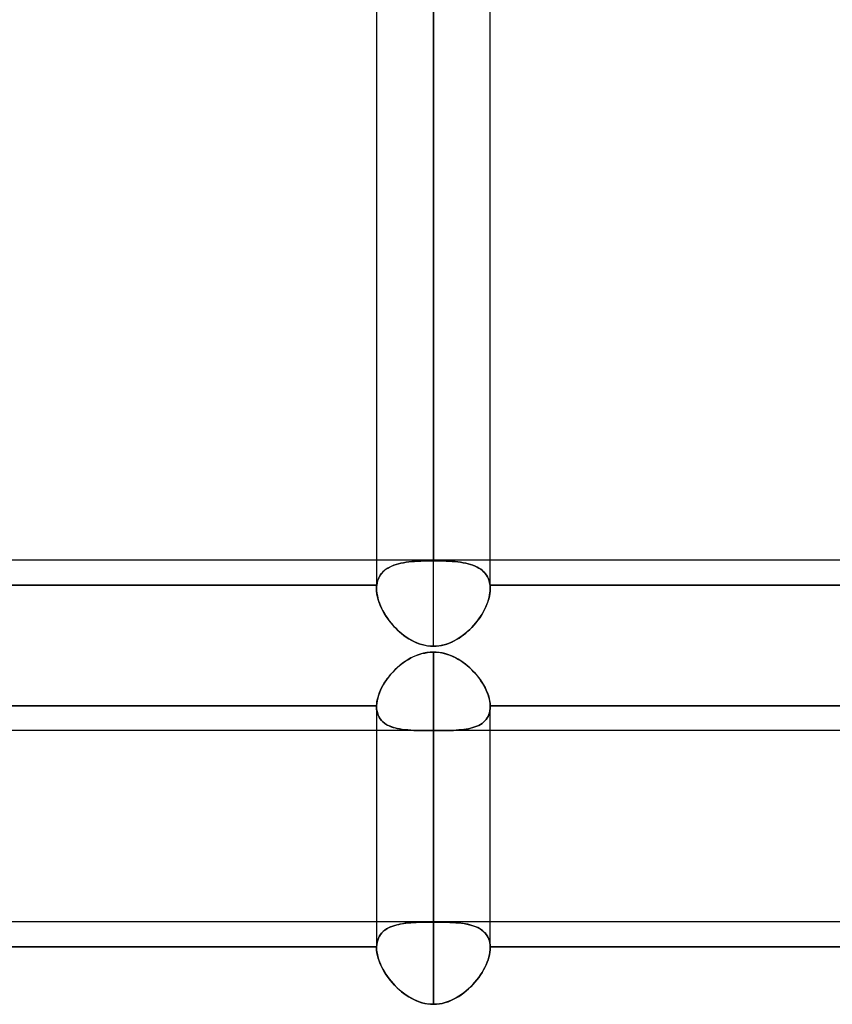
# Model space of a CAD drawing. Header units: millimetres. Extents: x -81 to 97, y -215 to 215.
# Tile 70 of 74: x 11 to 22, y 116 to 129. Entities that reach past the tile are written whole.
import ezdxf

# ---------------------------------------------------------------- set-up
doc = ezdxf.new("R2010")
doc.units = ezdxf.units.MM
doc.layers.add('MAIN-1', color=7, linetype='Continuous')
doc.layers.add('MAIN-2', color=7, linetype='Continuous')

msp = doc.modelspace()

# ---------------------------------------------------------------- linework, layer by layer
at = {"layer": 'MAIN-1'}
for p, q in [((16.456, 122.187), (16.456, 168.512)), ((15.694, 167.75), (15.694, 122.187)), ((17.219, 122.187), (17.219, 167.75)), ((25.256, 122.187), (1.716, 122.187)), ((16.227, 120.909), (16.264, 120.922)), ((16.264, 120.922), (16.301, 120.934)), ((16.301, 120.934), (16.34, 120.942)), ((16.34, 120.942), (16.378, 120.949)), ((16.378, 120.949), (16.417, 120.953)), ((16.417, 120.953), (16.456, 120.954)), ((16.456, 120.954), (16.5, 120.952)), ((16.456, 117.335), (16.456, 120.954)), ((16.5, 120.952), (16.545, 120.947)), ((16.545, 120.947), (16.589, 120.939)), ((16.589, 120.939), (16.632, 120.928)), ((16.632, 120.928), (16.675, 120.913)), ((16.675, 120.913), (16.716, 120.896)), ((15.994, 120.766), (16.024, 120.791)), ((16.024, 120.791), (16.055, 120.814)), ((16.055, 120.814), (16.088, 120.836)), ((16.088, 120.836), (16.121, 120.857)), ((16.121, 120.857), (16.155, 120.876)), ((16.155, 120.876), (16.19, 120.893)), ((16.19, 120.893), (16.227, 120.909)), ((16.716, 120.896), (16.756, 120.877)), ((16.756, 120.877), (16.795, 120.855)), ((16.795, 120.855), (16.833, 120.831)), ((16.833, 120.831), (16.87, 120.805)), ((16.87, 120.805), (16.905, 120.777)), ((15.861, 120.628), (15.885, 120.657)), ((15.885, 120.657), (15.91, 120.686)), ((15.91, 120.686), (15.937, 120.713)), ((15.937, 120.713), (15.965, 120.74)), ((15.965, 120.74), (15.994, 120.766)), ((16.905, 120.777), (16.939, 120.748)), ((16.939, 120.748), (16.971, 120.718)), ((16.971, 120.718), (17.002, 120.686)), ((17.002, 120.686), (17.031, 120.653)), ((17.031, 120.653), (17.058, 120.619)), ((15.779, 120.506), (15.797, 120.537)), ((15.797, 120.537), (15.817, 120.567)), ((15.817, 120.567), (15.838, 120.598)), ((15.838, 120.598), (15.861, 120.628)), ((17.058, 120.619), (17.084, 120.585)), ((17.084, 120.585), (17.107, 120.549)), ((17.107, 120.549), (17.129, 120.514)), ((15.722, 120.381), (15.734, 120.412)), ((15.734, 120.412), (15.747, 120.444)), ((15.747, 120.444), (15.762, 120.475)), ((15.762, 120.475), (15.779, 120.506)), ((17.129, 120.514), (17.149, 120.478)), ((17.149, 120.478), (17.166, 120.442)), ((17.166, 120.442), (17.181, 120.406)), ((17.181, 120.406), (17.194, 120.37)), ((15.694, 120.235), (15.696, 120.263)), ((15.696, 120.263), (15.699, 120.292)), ((15.699, 120.292), (15.705, 120.321)), ((15.705, 120.321), (15.713, 120.351)), ((15.713, 120.351), (15.722, 120.381)), ((17.194, 120.37), (17.204, 120.335)), ((17.204, 120.335), (17.211, 120.301)), ((17.211, 120.301), (17.216, 120.267)), ((17.216, 120.267), (17.219, 120.235)), ((8.419, 120.235), (15.694, 120.235)), ((15.694, 120.233), (15.694, 120.235)), ((15.694, 120.232), (15.694, 120.233)), ((15.694, 120.23), (15.694, 120.232)), ((15.694, 120.228), (15.694, 120.23)), ((15.694, 120.227), (15.694, 120.228)), ((15.694, 120.225), (15.694, 120.227)), ((15.694, 120.224), (15.694, 120.225)), ((15.694, 120.224), (15.694, 117.335)), ((17.219, 120.235), (17.219, 120.233)), ((17.219, 120.235), (24.494, 120.235)), ((17.219, 120.233), (17.219, 120.231)), ((17.219, 120.231), (17.219, 120.229)), ((17.219, 120.229), (17.219, 120.227)), ((17.219, 120.227), (17.219, 120.225)), ((17.219, 120.225), (17.219, 120.224)), ((17.219, 117.335), (17.219, 120.224)), ((15.694, 119.9), (8.419, 119.9)), ((24.494, 119.9), (17.219, 119.9)), ((25.256, 117.335), (1.716, 117.335))]:
    msp.add_line(p, q, dxfattribs=at)
at = {"layer": 'MAIN-2'}
for p, q in [((16.456, 168.512), (16.456, 122.179)), ((16.456, 121.033), (16.456, 166.988)), ((15.694, 122.187), (15.694, 121.807)), ((15.869, 122.095), (15.896, 122.108)), ((15.897, 122.109), (15.87, 122.096)), ((15.896, 122.108), (15.925, 122.12)), ((15.926, 122.12), (15.897, 122.109)), ((15.925, 122.12), (15.955, 122.13)), ((15.956, 122.13), (15.926, 122.12)), ((15.955, 122.13), (15.987, 122.139)), ((15.988, 122.139), (15.956, 122.13)), ((15.987, 122.139), (16.02, 122.147)), ((16.021, 122.147), (15.988, 122.139)), ((16.02, 122.147), (16.054, 122.153)), ((16.055, 122.154), (16.021, 122.147)), ((16.054, 122.153), (16.09, 122.159)), ((16.091, 122.159), (16.055, 122.154)), ((16.09, 122.159), (16.127, 122.164)), ((16.128, 122.164), (16.091, 122.159)), ((16.127, 122.164), (16.165, 122.168)), ((16.166, 122.168), (16.128, 122.164)), ((16.165, 122.168), (16.204, 122.171)), ((16.205, 122.171), (16.166, 122.168)), ((16.204, 122.171), (16.244, 122.174)), ((16.245, 122.174), (16.205, 122.171)), ((16.244, 122.174), (16.286, 122.176)), ((16.286, 122.176), (16.245, 122.174)), ((16.328, 122.177), (16.286, 122.176)), ((16.286, 122.176), (16.328, 122.177)), ((16.37, 122.178), (16.328, 122.177)), ((16.328, 122.177), (16.37, 122.178)), ((16.413, 122.179), (16.37, 122.178)), ((16.37, 122.178), (16.413, 122.179)), ((16.456, 122.179), (16.413, 122.179)), ((16.413, 122.179), (16.456, 122.179)), ((16.456, 122.179), (16.499, 122.179)), ((16.499, 122.179), (16.456, 122.179)), ((16.499, 122.179), (16.541, 122.178)), ((16.542, 122.178), (16.499, 122.179)), ((16.541, 122.178), (16.584, 122.177)), ((16.584, 122.177), (16.542, 122.178)), ((16.584, 122.177), (16.626, 122.176)), ((16.626, 122.176), (16.584, 122.177)), ((16.626, 122.176), (16.667, 122.174)), ((16.667, 122.174), (16.626, 122.176)), ((16.667, 122.174), (16.707, 122.171)), ((16.707, 122.171), (16.667, 122.174)), ((16.707, 122.171), (16.746, 122.168)), ((16.747, 122.168), (16.707, 122.171)), ((16.746, 122.168), (16.784, 122.164)), ((16.785, 122.164), (16.747, 122.168)), ((16.784, 122.164), (16.82, 122.16)), ((16.822, 122.159), (16.785, 122.164)), ((16.82, 122.16), (16.856, 122.154)), ((16.857, 122.154), (16.822, 122.159)), ((16.856, 122.154), (16.891, 122.147)), ((16.892, 122.147), (16.857, 122.154)), ((16.891, 122.147), (16.924, 122.139)), ((16.925, 122.139), (16.892, 122.147)), ((16.924, 122.139), (16.955, 122.131)), ((16.956, 122.13), (16.925, 122.139)), ((16.955, 122.131), (16.986, 122.12)), ((16.987, 122.12), (16.956, 122.13)), ((16.986, 122.12), (17.015, 122.109)), ((17.016, 122.109), (16.987, 122.12)), ((17.015, 122.109), (17.042, 122.096)), ((17.043, 122.096), (17.016, 122.109)), ((17.219, 121.807), (17.219, 122.187)), ((15.729, 121.962), (15.743, 121.986)), ((15.744, 121.987), (15.73, 121.963)), ((15.743, 121.986), (15.759, 122.008)), ((15.76, 122.009), (15.744, 121.987)), ((15.759, 122.008), (15.778, 122.029)), ((15.778, 122.03), (15.76, 122.009)), ((15.799, 122.049), (15.778, 122.03)), ((15.778, 122.029), (15.798, 122.048)), ((15.798, 122.048), (15.82, 122.065)), ((15.821, 122.066), (15.799, 122.049)), ((15.82, 122.065), (15.843, 122.081)), ((15.845, 122.082), (15.821, 122.066)), ((15.843, 122.081), (15.869, 122.095)), ((15.87, 122.096), (15.845, 122.082)), ((17.042, 122.096), (17.068, 122.082)), ((17.068, 122.081), (17.043, 122.096)), ((17.068, 122.082), (17.091, 122.066)), ((17.092, 122.066), (17.068, 122.081)), ((17.091, 122.066), (17.114, 122.049)), ((17.114, 122.048), (17.092, 122.066)), ((17.114, 122.049), (17.134, 122.03)), ((17.135, 122.029), (17.114, 122.048)), ((17.134, 122.03), (17.152, 122.009)), ((17.153, 122.009), (17.135, 122.029)), ((17.152, 122.009), (17.169, 121.987)), ((17.169, 121.987), (17.153, 122.009)), ((17.169, 121.987), (17.183, 121.963)), ((17.183, 121.963), (17.169, 121.987)), ((8.416, 121.852), (15.696, 121.852)), ((15.696, 121.852), (8.416, 121.852)), ((15.695, 121.84), (15.696, 121.846)), ((15.696, 121.846), (15.695, 121.84)), ((15.695, 121.833), (15.695, 121.84)), ((15.695, 121.84), (15.695, 121.833)), ((15.701, 121.882), (15.696, 121.852)), ((15.696, 121.852), (15.701, 121.882)), ((15.696, 121.846), (15.696, 121.852)), ((15.696, 121.852), (15.696, 121.846)), ((15.708, 121.911), (15.701, 121.882)), ((15.701, 121.882), (15.708, 121.91)), ((15.718, 121.938), (15.708, 121.911)), ((15.708, 121.91), (15.718, 121.937)), ((15.73, 121.963), (15.718, 121.938)), ((15.718, 121.937), (15.729, 121.962)), ((17.183, 121.963), (17.195, 121.938)), ((17.195, 121.937), (17.183, 121.963)), ((17.195, 121.938), (17.204, 121.911)), ((17.204, 121.91), (17.195, 121.937)), ((17.204, 121.911), (17.211, 121.882)), ((17.211, 121.882), (17.204, 121.91)), ((17.211, 121.882), (17.216, 121.852)), ((17.216, 121.852), (17.211, 121.882)), ((17.217, 121.845), (17.216, 121.852)), ((17.216, 121.852), (17.217, 121.845)), ((17.216, 121.852), (24.496, 121.852)), ((24.496, 121.852), (17.216, 121.852)), ((17.218, 121.837), (17.217, 121.845)), ((17.217, 121.845), (17.218, 121.837)), ((17.218, 121.83), (17.218, 121.837)), ((17.218, 121.837), (17.218, 121.83)), ((15.694, 121.827), (15.695, 121.833)), ((15.695, 121.833), (15.694, 121.827)), ((15.694, 121.82), (15.694, 121.827)), ((15.694, 121.827), (15.694, 121.82)), ((15.694, 121.814), (15.694, 121.82)), ((15.694, 121.82), (15.694, 121.814)), ((15.694, 121.807), (15.694, 121.814)), ((15.694, 121.814), (15.694, 121.807)), ((15.695, 121.772), (15.694, 121.807)), ((15.694, 121.807), (15.695, 121.776)), ((15.695, 121.776), (15.698, 121.744)), ((15.699, 121.735), (15.695, 121.772)), ((15.698, 121.744), (15.704, 121.711)), ((15.706, 121.698), (15.699, 121.735)), ((15.704, 121.711), (15.711, 121.678)), ((17.203, 121.686), (17.21, 121.717)), ((17.214, 121.739), (17.208, 121.704)), ((17.21, 121.717), (17.215, 121.748)), ((17.217, 121.773), (17.214, 121.739)), ((17.215, 121.748), (17.218, 121.777)), ((17.219, 121.806), (17.217, 121.773)), ((17.218, 121.822), (17.218, 121.83)), ((17.218, 121.83), (17.218, 121.822)), ((17.219, 121.814), (17.218, 121.822)), ((17.218, 121.822), (17.219, 121.814)), ((17.218, 121.777), (17.219, 121.807)), ((17.219, 121.807), (17.219, 121.814)), ((17.219, 121.814), (17.219, 121.806)), ((15.716, 121.66), (15.706, 121.698)), ((15.711, 121.678), (15.721, 121.644)), ((15.728, 121.622), (15.716, 121.66)), ((15.721, 121.644), (15.733, 121.61)), ((15.743, 121.584), (15.728, 121.622)), ((15.733, 121.61), (15.746, 121.576)), ((15.76, 121.545), (15.743, 121.584)), ((15.746, 121.576), (15.762, 121.542)), ((17.175, 121.597), (17.159, 121.56)), ((17.159, 121.56), (17.173, 121.592)), ((17.173, 121.592), (17.185, 121.623)), ((17.188, 121.633), (17.175, 121.597)), ((17.185, 121.623), (17.195, 121.655)), ((17.199, 121.669), (17.188, 121.633)), ((17.195, 121.655), (17.203, 121.686)), ((17.208, 121.704), (17.199, 121.669)), ((15.779, 121.507), (15.76, 121.545)), ((15.762, 121.542), (15.779, 121.508)), ((15.779, 121.508), (15.798, 121.474)), ((15.801, 121.469), (15.779, 121.507)), ((15.798, 121.474), (15.818, 121.441)), ((15.824, 121.431), (15.801, 121.469)), ((17.101, 121.452), (17.078, 121.416)), ((17.089, 121.433), (17.109, 121.464)), ((17.122, 121.488), (17.101, 121.452)), ((17.109, 121.464), (17.127, 121.496)), ((17.142, 121.524), (17.122, 121.488)), ((17.127, 121.496), (17.144, 121.528)), ((17.159, 121.56), (17.142, 121.524)), ((17.144, 121.528), (17.159, 121.56)), ((15.818, 121.441), (15.841, 121.408)), ((15.85, 121.395), (15.824, 121.431)), ((15.841, 121.408), (15.864, 121.375)), ((15.877, 121.359), (15.85, 121.395)), ((15.864, 121.375), (15.889, 121.344)), ((15.906, 121.324), (15.877, 121.359)), ((15.889, 121.344), (15.915, 121.313)), ((15.936, 121.29), (15.906, 121.324)), ((15.915, 121.313), (15.942, 121.284)), ((16.999, 121.315), (16.971, 121.284)), ((16.972, 121.286), (16.998, 121.314)), ((16.998, 121.314), (17.023, 121.343)), ((17.027, 121.348), (16.999, 121.315)), ((17.023, 121.343), (17.046, 121.372)), ((17.053, 121.382), (17.027, 121.348)), ((17.046, 121.372), (17.068, 121.402)), ((17.078, 121.416), (17.053, 121.382)), ((17.068, 121.402), (17.089, 121.433)), ((15.969, 121.257), (15.936, 121.29)), ((15.942, 121.284), (15.971, 121.255)), ((16.002, 121.226), (15.969, 121.257)), ((15.971, 121.255), (16, 121.228)), ((16, 121.228), (16.03, 121.202)), ((16.038, 121.196), (16.002, 121.226)), ((16.03, 121.202), (16.061, 121.178)), ((16.074, 121.168), (16.038, 121.196)), ((16.061, 121.178), (16.093, 121.155)), ((16.83, 121.162), (16.86, 121.184)), ((16.877, 121.198), (16.844, 121.172)), ((16.86, 121.184), (16.89, 121.208)), ((16.909, 121.225), (16.877, 121.198)), ((16.89, 121.208), (16.918, 121.233)), ((16.941, 121.254), (16.909, 121.225)), ((16.918, 121.233), (16.946, 121.259)), ((16.971, 121.284), (16.941, 121.254)), ((16.946, 121.259), (16.972, 121.286)), ((16.112, 121.142), (16.074, 121.168)), ((16.093, 121.155), (16.125, 121.134)), ((16.152, 121.118), (16.112, 121.142)), ((16.125, 121.134), (16.159, 121.114)), ((16.192, 121.097), (16.152, 121.118)), ((16.159, 121.114), (16.194, 121.096)), ((16.234, 121.078), (16.192, 121.097)), ((16.194, 121.096), (16.229, 121.08)), ((16.229, 121.08), (16.266, 121.066)), ((16.277, 121.062), (16.234, 121.078)), ((16.266, 121.066), (16.303, 121.054)), ((16.321, 121.05), (16.277, 121.062)), ((16.303, 121.054), (16.341, 121.045)), ((16.365, 121.04), (16.321, 121.05)), ((16.341, 121.045), (16.379, 121.038)), ((16.58, 121.047), (16.539, 121.039)), ((16.565, 121.044), (16.601, 121.052)), ((16.62, 121.058), (16.58, 121.047)), ((16.601, 121.052), (16.635, 121.062)), ((16.66, 121.071), (16.62, 121.058)), ((16.635, 121.062), (16.67, 121.075)), ((16.699, 121.087), (16.66, 121.071)), ((16.67, 121.075), (16.703, 121.089)), ((16.737, 121.105), (16.699, 121.087)), ((16.703, 121.089), (16.736, 121.105)), ((16.736, 121.105), (16.768, 121.122)), ((16.774, 121.126), (16.737, 121.105)), ((16.768, 121.122), (16.8, 121.142)), ((16.81, 121.148), (16.774, 121.126)), ((16.8, 121.142), (16.83, 121.162)), ((16.844, 121.172), (16.81, 121.148)), ((16.237, 120.913), (16.196, 120.896)), ((16.279, 120.927), (16.237, 120.913)), ((16.323, 120.939), (16.279, 120.927)), ((16.367, 120.947), (16.323, 120.939)), ((16.411, 121.035), (16.365, 121.04)), ((16.412, 120.952), (16.367, 120.947)), ((16.379, 121.038), (16.418, 121.034)), ((16.456, 121.033), (16.411, 121.035)), ((16.456, 120.954), (16.412, 120.952)), ((16.418, 121.034), (16.456, 121.033)), ((16.456, 121.033), (16.492, 121.034)), ((16.498, 121.034), (16.456, 121.033)), ((16.456, 120.954), (16.456, 117.331)), ((16.495, 120.953), (16.456, 120.954)), ((16.492, 121.034), (16.529, 121.038)), ((16.534, 120.949), (16.495, 120.953)), ((16.539, 121.039), (16.498, 121.034)), ((16.529, 121.038), (16.565, 121.044)), ((16.572, 120.943), (16.534, 120.949)), ((16.61, 120.934), (16.572, 120.943)), ((16.648, 120.923), (16.61, 120.934)), ((16.685, 120.909), (16.648, 120.923)), ((16.041, 120.804), (16.006, 120.776)), ((16.078, 120.83), (16.041, 120.804)), ((16.116, 120.854), (16.078, 120.83)), ((16.155, 120.876), (16.116, 120.854)), ((16.196, 120.896), (16.155, 120.876)), ((16.721, 120.894), (16.685, 120.909)), ((16.756, 120.877), (16.721, 120.894)), ((16.79, 120.858), (16.756, 120.877)), ((16.824, 120.837), (16.79, 120.858)), ((16.856, 120.815), (16.824, 120.837)), ((16.887, 120.792), (16.856, 120.815)), ((16.917, 120.767), (16.887, 120.792)), ((15.881, 120.652), (15.854, 120.618)), ((15.91, 120.685), (15.881, 120.652)), ((15.94, 120.717), (15.91, 120.685)), ((15.973, 120.747), (15.94, 120.717)), ((16.006, 120.776), (15.973, 120.747)), ((16.947, 120.741), (16.917, 120.767)), ((16.974, 120.714), (16.947, 120.741)), ((17.001, 120.687), (16.974, 120.714)), ((17.027, 120.658), (17.001, 120.687)), ((17.051, 120.629), (17.027, 120.658)), ((15.805, 120.549), (15.783, 120.513)), ((15.828, 120.584), (15.805, 120.549)), ((15.854, 120.618), (15.828, 120.584)), ((17.074, 120.599), (17.051, 120.629)), ((17.095, 120.568), (17.074, 120.599)), ((17.115, 120.538), (17.095, 120.568)), ((17.133, 120.507), (17.115, 120.538)), ((15.731, 120.406), (15.719, 120.37)), ((15.746, 120.441), (15.731, 120.406)), ((15.764, 120.477), (15.746, 120.441)), ((15.783, 120.513), (15.764, 120.477)), ((17.15, 120.476), (17.133, 120.507)), ((17.165, 120.444), (17.15, 120.476)), ((17.178, 120.413), (17.165, 120.444)), ((17.19, 120.382), (17.178, 120.413)), ((15.696, 120.267), (15.694, 120.235)), ((15.701, 120.301), (15.696, 120.267)), ((15.709, 120.335), (15.701, 120.301)), ((15.719, 120.37), (15.709, 120.335)), ((17.2, 120.351), (17.19, 120.382)), ((17.207, 120.321), (17.2, 120.351)), ((17.213, 120.292), (17.207, 120.321)), ((17.217, 120.263), (17.213, 120.292)), ((17.219, 120.235), (17.217, 120.263)), ((15.694, 120.235), (8.419, 120.235)), ((15.694, 120.235), (15.694, 120.233)), ((15.694, 120.233), (15.694, 120.232)), ((15.694, 120.232), (15.694, 120.23)), ((15.694, 120.23), (15.694, 120.228)), ((15.694, 120.228), (15.694, 120.227)), ((15.694, 120.227), (15.694, 120.225)), ((15.694, 120.225), (15.694, 120.224)), ((15.694, 120.224), (15.695, 120.195)), ((15.695, 120.192), (15.694, 120.224)), ((15.695, 120.195), (15.698, 120.169)), ((15.699, 120.162), (15.695, 120.192)), ((15.698, 120.169), (15.704, 120.143)), ((15.706, 120.133), (15.699, 120.162)), ((15.704, 120.143), (15.711, 120.119)), ((15.716, 120.106), (15.706, 120.133)), ((17.208, 120.141), (17.2, 120.116)), ((17.2, 120.116), (17.208, 120.141)), ((17.214, 120.167), (17.208, 120.141)), ((17.208, 120.141), (17.214, 120.167)), ((17.218, 120.195), (17.214, 120.167)), ((17.214, 120.167), (17.218, 120.195)), ((17.219, 120.224), (17.218, 120.195)), ((17.218, 120.195), (17.219, 120.224)), ((17.219, 120.233), (17.219, 120.235)), ((24.494, 120.235), (17.219, 120.235)), ((17.219, 120.231), (17.219, 120.233)), ((17.219, 120.229), (17.219, 120.231)), ((17.219, 120.227), (17.219, 120.229)), ((17.219, 120.225), (17.219, 120.227)), ((17.219, 120.224), (17.219, 120.225)), ((15.711, 120.119), (15.721, 120.096)), ((15.728, 120.081), (15.716, 120.106)), ((15.721, 120.096), (15.733, 120.074)), ((15.743, 120.058), (15.728, 120.081)), ((15.733, 120.074), (15.746, 120.054)), ((15.76, 120.037), (15.743, 120.058)), ((15.746, 120.054), (15.762, 120.035)), ((15.779, 120.018), (15.76, 120.037)), ((15.762, 120.035), (15.779, 120.018)), ((15.779, 120.018), (15.798, 120.002)), ((15.801, 120), (15.779, 120.018)), ((15.798, 120.002), (15.818, 119.988)), ((15.824, 119.984), (15.801, 120)), ((15.818, 119.988), (15.841, 119.975)), ((17.109, 119.998), (17.087, 119.984)), ((17.087, 119.984), (17.109, 119.998)), ((17.129, 120.014), (17.109, 119.998)), ((17.109, 119.998), (17.129, 120.014)), ((17.147, 120.031), (17.129, 120.014)), ((17.129, 120.014), (17.147, 120.031)), ((17.163, 120.05), (17.147, 120.031)), ((17.147, 120.031), (17.163, 120.05)), ((17.178, 120.07), (17.163, 120.05)), ((17.163, 120.05), (17.178, 120.07)), ((17.19, 120.092), (17.178, 120.07)), ((17.178, 120.07), (17.19, 120.092)), ((17.2, 120.116), (17.19, 120.092)), ((17.19, 120.092), (17.2, 120.116)), ((17.219, 119.9), (15.694, 119.9)), ((15.85, 119.97), (15.824, 119.984)), ((15.841, 119.975), (15.864, 119.963)), ((15.877, 119.958), (15.85, 119.97)), ((15.864, 119.963), (15.889, 119.953)), ((15.906, 119.947), (15.877, 119.958)), ((15.889, 119.953), (15.915, 119.944)), ((15.936, 119.938), (15.906, 119.947)), ((15.915, 119.944), (15.942, 119.936)), ((15.969, 119.929), (15.936, 119.938)), ((15.942, 119.936), (15.971, 119.929)), ((16.002, 119.923), (15.969, 119.929)), ((15.971, 119.929), (16, 119.923)), ((16, 119.923), (16.03, 119.918)), ((16.038, 119.917), (16.002, 119.923)), ((16.03, 119.918), (16.061, 119.914)), ((16.074, 119.913), (16.038, 119.917)), ((16.061, 119.914), (16.093, 119.911)), ((16.112, 119.909), (16.074, 119.913)), ((16.093, 119.911), (16.125, 119.908)), ((16.152, 119.906), (16.112, 119.909)), ((16.125, 119.908), (16.159, 119.906)), ((16.192, 119.904), (16.152, 119.906)), ((16.159, 119.906), (16.194, 119.904)), ((16.234, 119.903), (16.192, 119.904)), ((16.194, 119.904), (16.229, 119.903)), ((16.229, 119.903), (16.266, 119.902)), ((16.277, 119.902), (16.234, 119.903)), ((16.266, 119.902), (16.303, 119.901)), ((16.321, 119.901), (16.277, 119.902)), ((16.303, 119.901), (16.341, 119.901)), ((16.365, 119.9), (16.321, 119.901)), ((16.341, 119.901), (16.379, 119.9)), ((16.411, 119.9), (16.365, 119.9)), ((16.379, 119.9), (16.418, 119.9)), ((16.456, 119.9), (16.411, 119.9)), ((16.418, 119.9), (16.456, 119.9)), ((16.456, 119.9), (16.456, 116.227)), ((16.496, 119.9), (16.456, 119.9)), ((16.456, 119.9), (16.496, 119.9)), ((16.456, 116.227), (16.456, 119.9)), ((16.536, 119.9), (16.496, 119.9)), ((16.496, 119.9), (16.536, 119.9)), ((16.576, 119.901), (16.536, 119.9)), ((16.536, 119.9), (16.576, 119.901)), ((16.615, 119.901), (16.576, 119.901)), ((16.576, 119.901), (16.615, 119.901)), ((16.654, 119.902), (16.615, 119.901)), ((16.615, 119.901), (16.653, 119.902)), ((16.653, 119.902), (16.69, 119.903)), ((16.692, 119.903), (16.654, 119.902)), ((16.69, 119.903), (16.726, 119.904)), ((16.728, 119.904), (16.692, 119.903)), ((16.726, 119.904), (16.762, 119.906)), ((16.764, 119.906), (16.728, 119.904)), ((16.762, 119.906), (16.796, 119.909)), ((16.799, 119.909), (16.764, 119.906)), ((16.796, 119.909), (16.83, 119.912)), ((16.833, 119.912), (16.799, 119.909)), ((16.83, 119.912), (16.863, 119.916)), ((16.865, 119.916), (16.833, 119.912)), ((16.863, 119.916), (16.895, 119.92)), ((16.897, 119.92), (16.865, 119.916)), ((16.895, 119.92), (16.926, 119.926)), ((16.927, 119.926), (16.897, 119.92)), ((16.926, 119.926), (16.956, 119.932)), ((16.957, 119.933), (16.927, 119.926)), ((16.956, 119.932), (16.985, 119.94)), ((16.985, 119.94), (16.957, 119.933)), ((17.013, 119.949), (16.985, 119.94)), ((16.985, 119.94), (17.013, 119.949)), ((17.039, 119.959), (17.013, 119.949)), ((17.013, 119.949), (17.039, 119.959)), ((17.064, 119.971), (17.039, 119.959)), ((17.039, 119.959), (17.064, 119.971)), ((17.087, 119.984), (17.064, 119.971)), ((17.064, 119.971), (17.087, 119.984)), ((15.694, 117.335), (15.694, 116.989)), ((15.779, 117.2), (15.797, 117.216)), ((15.805, 117.222), (15.783, 117.204)), ((15.797, 117.216), (15.817, 117.231)), ((15.828, 117.238), (15.805, 117.222)), ((15.817, 117.231), (15.838, 117.244)), ((15.854, 117.253), (15.828, 117.238)), ((15.838, 117.244), (15.861, 117.256)), ((15.881, 117.266), (15.854, 117.253)), ((15.861, 117.256), (15.885, 117.267)), ((15.91, 117.277), (15.881, 117.266)), ((15.885, 117.267), (15.91, 117.277)), ((15.94, 117.287), (15.91, 117.277)), ((15.91, 117.277), (15.937, 117.286)), ((15.937, 117.286), (15.965, 117.294)), ((15.973, 117.296), (15.94, 117.287)), ((15.965, 117.294), (15.994, 117.3)), ((16.006, 117.303), (15.973, 117.296)), ((15.994, 117.3), (16.024, 117.306)), ((16.041, 117.309), (16.006, 117.303)), ((16.024, 117.306), (16.055, 117.311)), ((16.078, 117.315), (16.041, 117.309)), ((16.055, 117.311), (16.088, 117.316)), ((16.116, 117.319), (16.078, 117.315)), ((16.088, 117.316), (16.121, 117.319)), ((16.155, 117.322), (16.116, 117.319)), ((16.121, 117.319), (16.155, 117.322)), ((16.155, 117.322), (16.19, 117.325)), ((16.196, 117.325), (16.155, 117.322)), ((16.19, 117.325), (16.227, 117.327)), ((16.237, 117.327), (16.196, 117.325)), ((16.227, 117.327), (16.264, 117.328)), ((16.279, 117.329), (16.237, 117.327)), ((16.264, 117.328), (16.301, 117.329)), ((16.323, 117.33), (16.279, 117.329)), ((16.301, 117.329), (16.34, 117.33)), ((16.367, 117.331), (16.323, 117.33)), ((16.34, 117.33), (16.378, 117.331)), ((16.412, 117.331), (16.367, 117.331)), ((16.378, 117.331), (16.417, 117.331)), ((16.456, 117.331), (16.412, 117.331)), ((16.417, 117.331), (16.456, 117.331)), ((16.495, 117.331), (16.456, 117.331)), ((16.456, 117.331), (16.5, 117.331)), ((16.534, 117.331), (16.495, 117.331)), ((16.5, 117.331), (16.545, 117.331)), ((16.572, 117.33), (16.534, 117.331)), ((16.545, 117.331), (16.589, 117.33)), ((16.61, 117.329), (16.572, 117.33)), ((16.589, 117.33), (16.632, 117.329)), ((16.648, 117.328), (16.61, 117.329)), ((16.632, 117.329), (16.675, 117.327)), ((16.685, 117.327), (16.648, 117.328)), ((16.675, 117.327), (16.716, 117.325)), ((16.721, 117.325), (16.685, 117.327)), ((16.716, 117.325), (16.756, 117.322)), ((16.756, 117.322), (16.721, 117.325)), ((16.79, 117.319), (16.756, 117.322)), ((16.756, 117.322), (16.795, 117.319)), ((16.824, 117.316), (16.79, 117.319)), ((16.795, 117.319), (16.833, 117.315)), ((16.856, 117.312), (16.824, 117.316)), ((16.833, 117.315), (16.87, 117.31)), ((16.887, 117.307), (16.856, 117.312)), ((16.87, 117.31), (16.905, 117.303)), ((16.917, 117.301), (16.887, 117.307)), ((16.905, 117.303), (16.939, 117.296)), ((16.947, 117.294), (16.917, 117.301)), ((16.939, 117.296), (16.971, 117.287)), ((16.974, 117.286), (16.947, 117.294)), ((16.971, 117.287), (17.002, 117.277)), ((17.001, 117.278), (16.974, 117.286)), ((17.027, 117.268), (17.001, 117.278)), ((17.002, 117.277), (17.031, 117.266)), ((17.051, 117.257), (17.027, 117.268)), ((17.031, 117.266), (17.058, 117.253)), ((17.074, 117.245), (17.051, 117.257)), ((17.058, 117.253), (17.084, 117.239)), ((17.095, 117.231), (17.074, 117.245)), ((17.084, 117.239), (17.107, 117.222)), ((17.115, 117.217), (17.095, 117.231)), ((17.107, 117.222), (17.129, 117.205)), ((17.133, 117.201), (17.115, 117.217)), ((17.219, 116.989), (17.219, 117.335)), ((15.709, 117.089), (15.701, 117.061)), ((15.705, 117.078), (15.713, 117.101)), ((15.719, 117.115), (15.709, 117.089)), ((15.713, 117.101), (15.722, 117.124)), ((15.731, 117.14), (15.719, 117.115)), ((15.722, 117.124), (15.734, 117.145)), ((15.746, 117.163), (15.731, 117.14)), ((15.734, 117.145), (15.747, 117.165)), ((15.764, 117.185), (15.746, 117.163)), ((15.747, 117.165), (15.762, 117.183)), ((15.762, 117.183), (15.779, 117.2)), ((15.783, 117.204), (15.764, 117.185)), ((17.129, 117.205), (17.149, 117.185)), ((17.15, 117.184), (17.133, 117.201)), ((17.149, 117.185), (17.166, 117.164)), ((17.165, 117.165), (17.15, 117.184)), ((17.178, 117.145), (17.165, 117.165)), ((17.166, 117.164), (17.181, 117.141)), ((17.19, 117.124), (17.178, 117.145)), ((17.181, 117.141), (17.194, 117.116)), ((17.2, 117.102), (17.19, 117.124)), ((17.194, 117.116), (17.204, 117.089)), ((17.207, 117.078), (17.2, 117.102)), ((17.204, 117.089), (17.211, 117.061)), ((15.694, 117), (8.419, 117)), ((8.419, 117), (15.694, 117)), ((15.696, 117.031), (15.694, 117)), ((15.694, 117), (15.696, 117.027)), ((15.694, 117), (15.694, 116.998)), ((15.694, 116.998), (15.694, 117)), ((15.694, 116.998), (15.694, 116.996)), ((15.694, 116.996), (15.694, 116.998)), ((15.694, 116.996), (15.694, 116.995)), ((15.694, 116.995), (15.694, 116.996)), ((15.694, 116.995), (15.694, 116.993)), ((15.694, 116.993), (15.694, 116.995)), ((15.694, 116.993), (15.694, 116.992)), ((15.694, 116.992), (15.694, 116.993)), ((15.694, 116.992), (15.694, 116.99)), ((15.694, 116.99), (15.694, 116.992)), ((15.694, 116.99), (15.694, 116.989)), ((15.694, 116.989), (15.694, 116.99)), ((15.694, 116.989), (15.695, 116.958)), ((15.695, 116.955), (15.694, 116.989)), ((15.695, 116.958), (15.698, 116.928)), ((15.699, 116.92), (15.695, 116.955)), ((15.701, 117.061), (15.696, 117.031)), ((15.696, 117.027), (15.699, 117.053)), ((15.699, 117.053), (15.705, 117.078)), ((17.213, 117.053), (17.207, 117.078)), ((17.211, 117.061), (17.216, 117.031)), ((17.217, 117.027), (17.213, 117.053)), ((17.218, 116.958), (17.214, 116.926)), ((17.214, 116.926), (17.218, 116.957)), ((17.216, 117.031), (17.219, 117)), ((17.219, 117), (17.217, 117.027)), ((17.218, 116.957), (17.219, 116.988)), ((17.219, 116.988), (17.218, 116.958)), ((17.219, 116.998), (17.219, 117)), ((17.219, 117), (17.219, 116.998)), ((24.494, 117), (17.219, 117)), ((17.219, 117), (24.494, 117)), ((17.219, 116.996), (17.219, 116.998)), ((17.219, 116.998), (17.219, 116.996)), ((17.219, 116.994), (17.219, 116.996)), ((17.219, 116.996), (17.219, 116.994)), ((17.219, 116.992), (17.219, 116.994)), ((17.219, 116.994), (17.219, 116.992)), ((17.219, 116.99), (17.219, 116.992)), ((17.219, 116.992), (17.219, 116.99)), ((17.219, 116.988), (17.219, 116.99)), ((17.219, 116.99), (17.219, 116.988)), ((15.698, 116.928), (15.704, 116.896)), ((15.706, 116.884), (15.699, 116.92)), ((15.704, 116.896), (15.711, 116.864)), ((15.716, 116.847), (15.706, 116.884)), ((15.711, 116.864), (15.721, 116.831)), ((15.728, 116.81), (15.716, 116.847)), ((15.721, 116.831), (15.733, 116.798)), ((17.178, 116.792), (17.19, 116.826)), ((17.19, 116.826), (17.178, 116.792)), ((17.19, 116.826), (17.2, 116.86)), ((17.2, 116.86), (17.19, 116.826)), ((17.2, 116.86), (17.208, 116.893)), ((17.208, 116.893), (17.2, 116.86)), ((17.208, 116.893), (17.214, 116.926)), ((17.214, 116.926), (17.208, 116.893)), ((15.743, 116.772), (15.728, 116.81)), ((15.733, 116.798), (15.746, 116.764)), ((15.76, 116.734), (15.743, 116.772)), ((15.746, 116.764), (15.762, 116.731)), ((15.779, 116.697), (15.76, 116.734)), ((15.762, 116.731), (15.779, 116.698)), ((15.779, 116.698), (15.798, 116.664)), ((15.801, 116.659), (15.779, 116.697)), ((17.109, 116.655), (17.129, 116.689)), ((17.129, 116.689), (17.109, 116.655)), ((17.129, 116.689), (17.147, 116.723)), ((17.147, 116.723), (17.129, 116.689)), ((17.147, 116.723), (17.163, 116.758)), ((17.163, 116.758), (17.147, 116.723)), ((17.163, 116.758), (17.178, 116.792)), ((17.178, 116.792), (17.163, 116.758)), ((15.798, 116.664), (15.818, 116.632)), ((15.824, 116.623), (15.801, 116.659)), ((15.818, 116.632), (15.841, 116.599)), ((15.85, 116.586), (15.824, 116.623)), ((15.841, 116.599), (15.864, 116.567)), ((15.877, 116.551), (15.85, 116.586)), ((15.864, 116.567), (15.889, 116.536)), ((17.013, 116.524), (17.039, 116.555)), ((17.039, 116.555), (17.013, 116.523)), ((17.039, 116.555), (17.064, 116.588)), ((17.064, 116.587), (17.039, 116.555)), ((17.064, 116.588), (17.087, 116.621)), ((17.087, 116.621), (17.064, 116.587)), ((17.087, 116.621), (17.109, 116.655)), ((17.109, 116.655), (17.087, 116.621)), ((15.906, 116.516), (15.877, 116.551)), ((15.889, 116.536), (15.915, 116.506)), ((15.936, 116.483), (15.906, 116.516)), ((15.915, 116.506), (15.942, 116.477)), ((15.969, 116.45), (15.936, 116.483)), ((15.942, 116.477), (15.971, 116.448)), ((16.002, 116.419), (15.969, 116.45)), ((15.971, 116.448), (16, 116.421)), ((16, 116.421), (16.03, 116.396)), ((16.895, 116.406), (16.926, 116.434)), ((16.927, 116.435), (16.897, 116.408)), ((16.926, 116.434), (16.956, 116.463)), ((16.957, 116.463), (16.927, 116.435)), ((16.956, 116.463), (16.985, 116.493)), ((16.985, 116.493), (16.957, 116.463)), ((16.985, 116.493), (17.013, 116.524)), ((17.013, 116.523), (16.985, 116.493)), ((16.038, 116.39), (16.002, 116.419)), ((16.03, 116.396), (16.061, 116.372)), ((16.074, 116.362), (16.038, 116.39)), ((16.061, 116.372), (16.093, 116.349)), ((16.112, 116.336), (16.074, 116.362)), ((16.093, 116.349), (16.125, 116.328)), ((16.152, 116.312), (16.112, 116.336)), ((16.125, 116.328), (16.159, 116.308)), ((16.192, 116.291), (16.152, 116.312)), ((16.159, 116.308), (16.194, 116.29)), ((16.234, 116.272), (16.192, 116.291)), ((16.194, 116.29), (16.229, 116.274)), ((16.69, 116.277), (16.726, 116.294)), ((16.728, 116.295), (16.692, 116.278)), ((16.726, 116.294), (16.762, 116.313)), ((16.764, 116.314), (16.728, 116.295)), ((16.762, 116.313), (16.796, 116.334)), ((16.799, 116.335), (16.764, 116.314)), ((16.796, 116.334), (16.83, 116.356)), ((16.833, 116.358), (16.799, 116.335)), ((16.83, 116.356), (16.863, 116.381)), ((16.865, 116.382), (16.833, 116.358)), ((16.863, 116.381), (16.895, 116.406)), ((16.897, 116.408), (16.865, 116.382)), ((16.229, 116.274), (16.266, 116.26)), ((16.277, 116.257), (16.234, 116.272)), ((16.266, 116.26), (16.303, 116.249)), ((16.321, 116.244), (16.277, 116.257)), ((16.303, 116.249), (16.341, 116.239)), ((16.365, 116.235), (16.321, 116.244)), ((16.341, 116.239), (16.379, 116.233)), ((16.411, 116.229), (16.365, 116.235)), ((16.379, 116.233), (16.418, 116.229)), ((16.456, 116.227), (16.411, 116.229)), ((16.418, 116.229), (16.456, 116.227)), ((16.456, 116.227), (16.496, 116.229)), ((16.496, 116.229), (16.456, 116.227)), ((16.496, 116.229), (16.536, 116.233)), ((16.536, 116.233), (16.496, 116.229)), ((16.536, 116.233), (16.576, 116.24)), ((16.576, 116.24), (16.536, 116.233)), ((16.576, 116.24), (16.615, 116.25)), ((16.615, 116.25), (16.576, 116.24)), ((16.654, 116.263), (16.615, 116.25)), ((16.615, 116.25), (16.653, 116.262)), ((16.653, 116.262), (16.69, 116.277)), ((16.692, 116.278), (16.654, 116.263))]:
    msp.add_line(p, q, dxfattribs=at)

doc.saveas('drawing.dxf')
